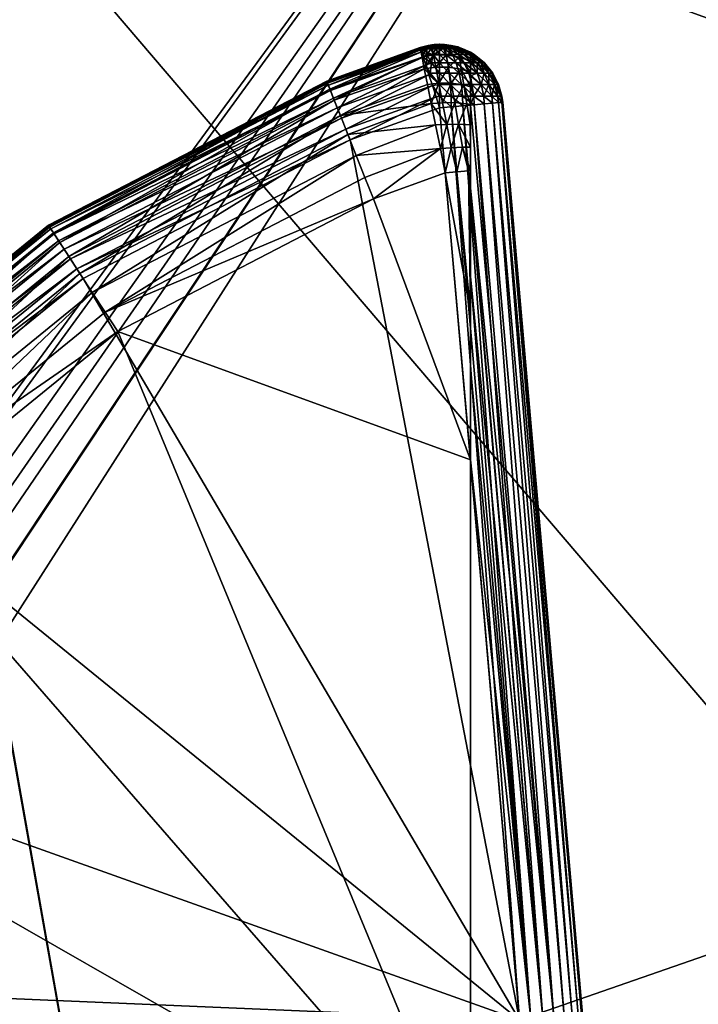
# Model space of a CAD drawing. Header units: millimetres. Extents: x -2022 to -483, y 941 to 1604.
# Tile 231 of 256: x -622 to -612, y 1024 to 1039. Entities that reach past the tile are written whole.
import ezdxf

# ---------------------------------------------------------------- set-up
doc = ezdxf.new("R2010")
doc.units = ezdxf.units.MM
doc.layers.get('0').update_dxf_attribs({"true_color": 0x8c58e1})

msp = doc.modelspace()

# ---------------------------------------------------------------- meshes
at = {"color": 252}
mesh = msp.add_polyface(dxfattribs=at)
corners = [(-652.537, 1138.207, 8.759), (-620.72, 1108.321, 8.759), (-653.187, 1139.006, 8.759), (-652.073, 1137.311, 8.759), (-651.806, 1136.38, 8.759), (-651.722, 1135.47, 8.759), (-651.806, 1134.561, 8.759), (-652.073, 1133.63, 8.759), (-652.537, 1132.734, 8.759), (-653.187, 1131.935, 8.759), (-632.312, 1082.387, 8.759), (-633.222, 1082.47, 8.759), (-653.986, 1131.286, 8.759), (-654.882, 1130.822, 8.759), (-655.812, 1130.554, 8.759), (-633.222, 1072.47, 8.759), (-633.22, 1024.47, 8.759), (-632.31, 1024.387, 8.759), (-620.72, 1108.321, -1.241), (-653.374, 1137.659, -1.241), (-653.894, 1138.299, -1.241), (-653.003, 1136.943, -1.241), (-652.789, 1136.198, -1.241), (-652.722, 1135.47, -1.241), (-652.789, 1134.743, -1.241), (-653.003, 1133.998, -1.241), (-653.374, 1133.282, -1.241), (-653.894, 1132.642, -1.241), (-632.494, 1081.404, -1.241), (-633.222, 1081.47, -1.241), (-654.533, 1132.122, -1.241), (-655.25, 1131.751, -1.241), (-655.994, 1131.537, -1.241), (-633.22, 1023.47, -1.241), (-633.222, 1073.47, -1.241), (-632.494, 1073.537, -1.241), (-653.512, 992.592, -1.241), (-594.948, 999.85, -1.241), (-653.512, 992.592, 8.759), (-632.492, 1023.404, -1.241), (-633.22, 1023.47, 7.759), (-633.22, 1023.47, -1.241), (-632.492, 1015.537, 7.759), (-633.22, 1015.47, -1.241), (-633.22, 1015.47, 7.759), (-632.494, 1081.404, -1.241), (-633.222, 1081.47, 7.759), (-633.222, 1081.47, -1.241), (-632.494, 1073.537, 7.759), (-633.222, 1073.47, -1.241), (-633.222, 1073.47, 7.759), (-632.494, 1073.537, -1.241), (-632.31, 1014.554, 8.759), (-633.22, 1015.47, 7.759), (-633.22, 1014.47, 8.759), (-632.492, 1023.404, 7.759), (-633.22, 1024.47, 8.759), (-633.22, 1023.47, 7.759), (-632.312, 1072.554, 8.759), (-633.222, 1073.47, 7.759), (-633.222, 1072.47, 8.759), (-632.494, 1081.404, 7.759), (-633.222, 1082.47, 8.759), (-633.222, 1081.47, 7.759)]
mesh.append_faces([[corners[k] for k in face] for face in [(0, 1, 2), (3, 1, 0), (4, 1, 3), (5, 1, 4), (6, 1, 5), (7, 1, 6), (8, 1, 7), (9, 1, 8), (9, 10, 1), (9, 11, 10), (12, 11, 9), (13, 11, 12), (14, 11, 13), (15, 16, 17), (18, 19, 20), (18, 21, 19), (18, 22, 21), (18, 23, 22), (18, 24, 23), (18, 25, 24), (18, 26, 25), (18, 27, 26), (28, 27, 18), (29, 27, 28), (29, 30, 27), (29, 31, 30), (29, 32, 31), (33, 34, 35), (36, 37, 38), (39, 40, 41), (42, 43, 44), (45, 46, 47), (48, 49, 50), (48, 51, 49), (52, 53, 54), (55, 56, 57), (58, 59, 60), (61, 62, 63)]], dxfattribs={"color": 252})
mesh = msp.add_polyface(dxfattribs=at)
corners = [(-595.89, 1053.234, -30.241), (-630.577, 1065.88, -30.241), (-601.796, 1074.641, -30.241), (-590.525, 1031.677, -30.241), (-625.262, 1044.231, -30.241), (-621.148, 1021.045, -30.241), (-585.708, 1009.991, -30.241), (-583.505, 999.106, -30.241), (-582.456, 993.655, -30.241), (-594.052, 1039.625, 10.759), (-590.534, 1003.876, 10.759), (-586.106, 1003.009, 10.759), (-590.562, 1004.018, 10.759), (-602.979, 1057.623, 10.759), (-602.201, 1074.243, 10.759), (-602.201, 1074.243, 10.759), (-595.89, 1053.234, -30.241), (-601.796, 1074.641, -30.241), (-594.052, 1039.625, 10.759), (-590.525, 1031.677, -30.241), (-586.106, 1003.009, 10.759), (-585.708, 1009.991, -30.241), (-583.505, 999.106, -30.241), (-590.562, 1004.018, 10.759), (-602.979, 1057.623, 10.759), (-590.562, 1004.018, -9.241), (-602.979, 1057.623, -9.241), (-610.322, 1083.708, 10.759), (-590.534, 1003.876, -9.241), (-590.562, 1004.018, 10.759), (-590.562, 1004.018, -9.241), (-590.534, 1003.876, 10.759), (-630.939, 1067.161, -9.241), (-602.979, 1057.623, -9.241), (-610.322, 1083.708, -9.241), (-625.374, 1044.75, -9.241), (-590.562, 1004.018, -9.241), (-621.152, 1021.04, -9.241), (-590.534, 1003.876, -9.241), (-590.448, 1002.937, -9.241), (-590.534, 1001.999, -9.241), (-590.81, 1001.04, -9.241), (-591.289, 1000.116, -9.241), (-591.958, 999.292, -9.241), (-592.783, 998.622, -9.241), (-593.706, 998.143, -9.241), (-594.578, 997.884, -9.241)]
mesh.append_faces([[corners[k] for k in face] for face in [(0, 1, 2), (3, 4, 0), (3, 5, 4), (6, 5, 3), (7, 5, 6), (8, 5, 7), (9, 10, 11), (9, 12, 10), (9, 13, 12), (14, 13, 9), (15, 16, 17), (18, 16, 15), (18, 19, 16), (20, 19, 18), (20, 21, 19), (20, 22, 21), (23, 24, 25), (25, 24, 26), (24, 27, 26), (28, 29, 30), (28, 31, 29), (32, 33, 34), (35, 36, 33), (37, 36, 35), (37, 38, 36), (37, 39, 38), (37, 40, 39), (37, 41, 40), (37, 42, 41), (37, 43, 42), (37, 44, 43), (37, 45, 44), (37, 46, 45)]], dxfattribs={"color": 252})
mesh = msp.add_polyface(dxfattribs=at)
corners = [(-628.573, 1079.311, 8.759), (-604.885, 1056.998, 8.759), (-629.037, 1080.207, 8.759), (-628.306, 1078.38, 8.759), (-628.222, 1077.47, 8.759), (-628.306, 1076.561, 8.759), (-628.573, 1075.63, 8.759), (-629.037, 1074.734, 8.759), (-629.687, 1073.935, 8.759), (-630.486, 1073.286, 8.759), (-631.382, 1072.822, 8.759), (-628.303, 1020.38, 8.759), (-592.52, 1003.599, 8.759), (-628.571, 1021.311, 8.759), (-629.035, 1022.207, 8.759), (-629.684, 1023.006, 8.759), (-604.885, 1056.998, -1.241), (-629.503, 1078.943, -1.241), (-629.874, 1079.659, -1.241), (-629.289, 1078.198, -1.241), (-629.222, 1077.47, -1.241), (-629.289, 1076.743, -1.241), (-629.503, 1075.998, -1.241), (-629.874, 1075.282, -1.241), (-630.394, 1074.642, -1.241), (-631.033, 1074.122, -1.241), (-631.75, 1073.751, -1.241), (-629.286, 1020.198, -1.241), (-592.52, 1003.599, -1.241), (-629.501, 1020.943, -1.241), (-629.872, 1021.659, -1.241), (-630.391, 1022.299, -1.241), (-592.52, 1003.599, 8.759), (-592.52, 1003.599, -1.241), (-604.885, 1056.998, 8.759), (-604.885, 1056.998, -1.241), (-629.501, 1020.943, 7.759), (-629.501, 1020.943, -1.241), (-629.286, 1020.198, -1.241), (-629.872, 1021.659, 7.759), (-629.872, 1021.659, -1.241), (-629.872, 1021.659, 7.759), (-629.035, 1022.207, 8.759), (-629.684, 1023.006, 8.759), (-629.501, 1020.943, 7.759), (-628.571, 1021.311, 8.759), (-629.286, 1020.198, 7.759), (-628.303, 1020.38, 8.759)]
mesh.append_faces([[corners[k] for k in face] for face in [(0, 1, 2), (3, 1, 0), (4, 1, 3), (5, 1, 4), (6, 1, 5), (7, 1, 6), (8, 1, 7), (9, 1, 8), (10, 1, 9), (1, 11, 12), (1, 13, 11), (1, 14, 13), (1, 15, 14), (10, 15, 1), (16, 17, 18), (16, 19, 17), (16, 20, 19), (16, 21, 20), (16, 22, 21), (16, 23, 22), (16, 24, 23), (16, 25, 24), (16, 26, 25), (27, 16, 28), (29, 16, 27), (30, 16, 29), (31, 16, 30), (31, 26, 16), (32, 33, 34), (35, 34, 33), (36, 37, 38), (39, 37, 36), (39, 40, 37), (41, 42, 43), (44, 42, 41), (44, 45, 42), (46, 45, 44), (46, 47, 45)]], dxfattribs={"color": 252})
mesh = msp.add_polyface(dxfattribs=at)
corners = [(-621.152, 1021.04, -9.241), (-625.262, 1044.231, -30.241), (-621.148, 1021.045, -30.241), (-625.374, 1044.75, -9.241), (-630.577, 1065.88, -30.241), (-630.939, 1067.161, -9.241), (-595.89, 1053.234, -30.241), (-625.262, 1044.231, -30.241), (-630.577, 1065.88, -30.241), (-580.017, 978.481, -30.241), (-778.457, 1010.329, -30.241), (-580.309, 980.92, -30.241), (-579.562, 973.59, -30.241), (-579.4, 971.14, -30.241), (-579.279, 968.689, -30.241), (-579.291, 968.399, -30.241), (-579.348, 968.104, -30.241), (-579.456, 967.814, -30.241), (-579.611, 967.542, -30.241), (-579.809, 967.299, -30.241), (-580.041, 967.095, -30.241), (-580.296, 966.935, -30.241), (-582.905, 987.295, 10.759), (-653.493, 990.589, 10.759), (-693.405, 988.078, 10.759), (-630.783, 992.568, 10.759), (-653.493, 990.589, -9.241), (-653.493, 990.589, 10.759), (-630.783, 992.568, -9.241), (-630.783, 992.568, 10.759), (-594.578, 997.884, -9.241), (-625.374, 1044.75, -9.241), (-602.979, 1057.623, -9.241), (-630.939, 1067.161, -9.241), (-750.161, 976.875, 10.759), (-582.185, 983.739, 10.433), (-582.905, 987.295, 10.759), (-588.192, 964.986, -28.92), (-756.552, 954.505, -30.241), (-591.416, 964.639, -30.241), (-580.486, 966.964, -13.278), (-580.187, 967.253, -10.358), (-580.69, 966.817, -14.726), (-580.984, 966.665, -16.155), (-581.48, 966.503, -17.541), (-582.029, 966.338, -18.915), (-583.219, 966.006, -21.625), (-585.329, 965.501, -25.511), (-586.628, 965.243, -27.32)]
mesh.append_faces([[corners[k] for k in face] for face in [(0, 1, 2), (3, 1, 0), (3, 4, 1), (5, 4, 3), (6, 7, 8), (9, 10, 11), (12, 10, 9), (13, 10, 12), (14, 10, 13), (15, 10, 14), (16, 10, 15), (17, 10, 16), (18, 10, 17), (19, 10, 18), (20, 10, 19), (21, 10, 20), (22, 23, 24), (22, 25, 23), (26, 27, 28), (27, 29, 28), (28, 29, 30), (31, 32, 33), (34, 35, 36), (37, 38, 39), (38, 40, 41), (38, 42, 40), (38, 43, 42), (38, 44, 43), (38, 45, 44), (38, 46, 45), (38, 47, 46), (38, 48, 47), (38, 37, 48)]], dxfattribs={"color": 252})
mesh = msp.add_polyface(dxfattribs=at)
corners = [(-615.899, 1038.744, -38.241), (-617.373, 1038.214, -31.241), (-615.899, 1038.744, -31.241), (-617.373, 1038.214, -38.241), (-615.891, 1038.705, -38.634), (-617.373, 1038.214, -38.241), (-615.899, 1038.744, -38.241), (-617.157, 1037.67, -39.655), (-615.784, 1038.162, -39.658), (-615.724, 1037.862, -39.906), (-615.833, 1038.408, -39.357), (-617.253, 1037.911, -39.335), (-615.869, 1038.592, -39.01), (-617.321, 1038.084, -38.977), (-617.361, 1038.183, -38.605), (-617.367, 1038.199, -31.059), (-615.899, 1038.744, -31.241), (-617.373, 1038.214, -31.241), (-615.899, 1038.743, -31.196), (-615.898, 1038.74, -31.151), (-615.896, 1038.735, -31.105), (-615.894, 1038.728, -31.059), (-617.347, 1038.149, -30.873), (-615.887, 1038.707, -30.966), (-615.877, 1038.677, -30.873), (-617.313, 1038.063, -30.694), (-615.849, 1038.589, -30.694), (-617.265, 1037.942, -30.534), (-615.809, 1038.465, -30.534), (-617.206, 1037.793, -30.404), (-615.76, 1038.313, -30.404), (-617.14, 1037.627, -30.311), (-615.704, 1038.143, -30.311), (-617.072, 1037.454, -30.257), (-615.647, 1037.966, -30.257), (-615.716, 1038.785, -38.241), (-615.891, 1038.705, -38.634), (-615.899, 1038.744, -38.241), (-615.686, 1038.625, -39.025), (-615.869, 1038.592, -39.01), (-615.773, 1038.776, -31.241), (-615.899, 1038.744, -38.241), (-615.899, 1038.744, -31.241), (-615.804, 1038.759, -31.095), (-615.894, 1038.728, -31.059), (-615.802, 1038.756, -31.076), (-615.899, 1038.743, -31.196), (-615.773, 1038.776, -31.241), (-615.899, 1038.744, -31.241), (-615.842, 1038.654, -30.8), (-615.849, 1038.589, -30.694), (-615.793, 1038.63, -30.732), (-615.793, 1038.722, -30.933), (-615.851, 1038.722, -30.98), (-615.877, 1038.677, -30.873), (-615.887, 1038.707, -30.966), (-615.875, 1038.725, -31.019), (-615.791, 1038.546, -30.615), (-615.809, 1038.465, -30.534), (-615.743, 1038.779, -31.177), (-615.896, 1038.735, -31.105), (-615.739, 1038.781, -31.202), (-615.898, 1038.74, -31.151)]
mesh.append_faces([[corners[k] for k in face] for face in [(0, 1, 2), (3, 1, 0), (4, 5, 6), (7, 8, 9), (7, 10, 8), (11, 10, 7), (11, 12, 10), (13, 12, 11), (13, 4, 12), (14, 4, 13), (14, 5, 4), (15, 16, 17), (15, 18, 16), (15, 19, 18), (15, 20, 19), (15, 21, 20), (22, 21, 15), (22, 23, 21), (22, 24, 23), (25, 24, 22), (25, 26, 24), (27, 26, 25), (27, 28, 26), (29, 28, 27), (29, 30, 28), (31, 30, 29), (31, 32, 30), (33, 32, 31), (33, 34, 32), (35, 36, 37), (36, 38, 39), (40, 41, 42), (43, 44, 45), (46, 47, 48), (49, 50, 51), (52, 49, 51), (53, 54, 52), (53, 55, 54), (56, 55, 53), (56, 45, 44), (57, 51, 50), (58, 57, 50), (49, 52, 54), (50, 49, 54), (45, 56, 53), (55, 56, 44), (43, 59, 60), (61, 47, 46), (62, 61, 46), (59, 62, 60), (44, 43, 60)]], dxfattribs={"color": 252})
mesh = msp.add_polyface(dxfattribs=at)
corners = [(-615.784, 1038.162, -39.658), (-615.602, 1038.179, -39.674), (-615.724, 1037.862, -39.906), (-615.833, 1038.408, -39.357), (-615.65, 1038.433, -39.375), (-615.686, 1038.625, -39.025), (-615.869, 1038.592, -39.01), (-615.891, 1038.705, -38.634), (-615.708, 1038.744, -38.643), (-615.716, 1038.785, -38.241), (-615.507, 1038.748, -38.64), (-615.773, 1038.776, -31.241), (-615.716, 1038.785, -38.241), (-615.899, 1038.744, -38.241), (-615.591, 1038.793, -31.241), (-615.743, 1038.34, -30.418), (-615.809, 1038.465, -30.534), (-615.76, 1038.313, -30.404), (-615.72, 1038.5, -30.545), (-615.591, 1038.161, -30.311), (-615.591, 1038.34, -30.404), (-615.704, 1038.143, -30.311), (-615.591, 1037.975, -30.257), (-615.647, 1037.966, -30.257), (-615.793, 1038.722, -30.933), (-615.793, 1038.63, -30.732), (-615.727, 1038.722, -30.898), (-615.691, 1038.63, -30.703), (-615.773, 1038.776, -31.241), (-615.591, 1038.793, -31.241), (-615.591, 1038.793, -31.241), (-615.591, 1038.793, -31.241), (-615.691, 1038.776, -31.088), (-615.658, 1038.776, -31.072), (-615.591, 1038.793, -31.241), (-615.72, 1038.776, -31.112), (-615.591, 1038.793, -31.241), (-615.791, 1038.546, -30.615), (-615.679, 1038.789, -31.224), (-615.739, 1038.781, -31.202), (-615.898, 1038.74, -31.151), (-615.74, 1038.78, -31.19), (-615.743, 1038.779, -31.177), (-615.666, 1038.789, -31.192), (-615.804, 1038.759, -31.095), (-615.802, 1038.756, -31.076), (-615.851, 1038.722, -30.98), (-615.591, 1038.793, -31.241), (-615.658, 1038.722, -30.879), (-615.624, 1038.776, -31.062), (-615.591, 1038.63, -30.694), (-615.591, 1038.5, -30.534)]
mesh.append_faces([[corners[k] for k in face] for face in [(0, 1, 2), (3, 1, 0), (3, 4, 1), (3, 5, 4), (6, 5, 3), (7, 8, 5), (8, 9, 10), (7, 9, 8), (10, 5, 8), (11, 12, 13), (14, 12, 11), (15, 16, 17), (18, 16, 15), (15, 19, 20), (17, 19, 15), (21, 19, 17), (21, 22, 19), (23, 22, 21), (24, 25, 26), (25, 18, 27), (28, 29, 30), (31, 32, 33), (34, 35, 32), (36, 35, 34), (37, 16, 18), (25, 37, 18), (38, 29, 28), (28, 39, 38), (39, 40, 41), (40, 42, 41), (43, 44, 35), (45, 46, 35), (42, 43, 47), (44, 43, 42), (36, 43, 35), (38, 39, 47), (39, 41, 47), (41, 42, 47), (44, 45, 35), (35, 24, 32), (24, 35, 46), (32, 26, 33), (26, 32, 24), (33, 48, 49), (48, 33, 26), (26, 27, 48), (27, 26, 25), (50, 48, 27), (51, 27, 18), (18, 20, 51), (20, 18, 15)]], dxfattribs={"color": 252})
mesh = msp.add_polyface(dxfattribs=at)
corners = [(-615.724, 1037.862, -39.906), (-615.544, 1037.873, -39.917), (-615.479, 1037.531, -40.092), (-615.602, 1038.179, -39.674), (-615.354, 1037.874, -39.893), (-615.408, 1038.18, -39.657), (-615.163, 1037.854, -39.836), (-615.294, 1037.534, -40.061), (-615.21, 1038.153, -39.611), (-615.452, 1038.435, -39.364), (-615.65, 1038.433, -39.375), (-615.486, 1038.628, -39.019), (-615.686, 1038.625, -39.025), (-615.25, 1038.402, -39.329), (-615.279, 1038.592, -38.996), (-615.507, 1038.748, -38.64), (-615.298, 1038.71, -38.629), (-615.591, 1037.793, -30.241), (-615.591, 1037.975, -30.257), (-615.647, 1037.966, -30.257), (-615.41, 1037.808, -30.257), (-615.412, 1037.975, -30.274), (-615.224, 1037.825, -30.311), (-615.229, 1037.975, -30.326), (-615.658, 1038.722, -30.879), (-615.591, 1038.63, -30.694), (-615.591, 1038.722, -30.873), (-615.691, 1038.63, -30.703), (-615.591, 1038.5, -30.534), (-615.491, 1038.63, -30.703), (-615.524, 1038.722, -30.879), (-615.462, 1038.5, -30.545), (-615.39, 1038.63, -30.732), (-615.456, 1038.722, -30.898), (-615.331, 1038.5, -30.583), (-615.292, 1038.63, -30.783), (-615.39, 1038.722, -30.933), (-615.204, 1038.5, -30.649), (-615.204, 1038.63, -30.854), (-615.331, 1038.722, -30.98), (-615.439, 1038.34, -30.418), (-615.591, 1038.34, -30.404), (-615.422, 1038.161, -30.326), (-615.591, 1038.161, -30.311), (-615.283, 1038.34, -30.463), (-615.249, 1038.161, -30.376)]
mesh.append_faces([[corners[k] for k in face] for face in [(0, 1, 2), (0, 3, 1), (4, 2, 1), (1, 5, 4), (5, 1, 3), (6, 7, 4), (8, 4, 5), (3, 9, 5), (9, 3, 10), (10, 11, 9), (11, 10, 12), (5, 13, 8), (13, 5, 9), (9, 14, 13), (14, 9, 11), (12, 15, 11), (11, 16, 14), (16, 11, 15), (17, 18, 19), (20, 18, 17), (20, 21, 18), (22, 21, 20), (22, 23, 21), (24, 25, 26), (27, 28, 25), (26, 29, 30), (29, 26, 25), (25, 31, 29), (31, 25, 28), (30, 32, 33), (32, 30, 29), (29, 34, 32), (34, 29, 31), (33, 35, 36), (35, 33, 32), (32, 37, 35), (37, 32, 34), (36, 38, 39), (38, 36, 35), (28, 40, 31), (40, 28, 41), (41, 42, 40), (42, 41, 43), (31, 44, 34), (44, 31, 40), (40, 45, 44), (45, 40, 42), (43, 21, 42), (21, 43, 18), (42, 23, 45), (23, 42, 21)]], dxfattribs={"color": 252})
mesh = msp.add_polyface(dxfattribs=at)
corners = [(-615.507, 1038.748, -38.64), (-615.304, 1038.751, -38.241), (-615.298, 1038.71, -38.629), (-615.408, 1038.776, -38.241), (-615.514, 1038.79, -38.241), (-615.716, 1038.785, -38.241), (-615.591, 1038.793, -31.241), (-615.514, 1038.79, -38.241), (-615.716, 1038.785, -38.241), (-615.409, 1038.776, -31.241), (-615.408, 1038.776, -38.241), (-615.223, 1038.722, -31.241), (-615.304, 1038.751, -38.241), (-615.591, 1038.793, -31.241), (-615.409, 1038.776, -31.241), (-615.591, 1038.793, -31.241), (-615.223, 1038.722, -31.241), (-615.412, 1038.776, -31.208), (-615.229, 1038.722, -31.174), (-615.591, 1038.793, -31.241), (-615.422, 1038.776, -31.174), (-615.591, 1038.793, -31.241), (-615.439, 1038.776, -31.141), (-615.591, 1038.793, -31.241), (-615.462, 1038.776, -31.112), (-615.591, 1038.793, -31.241), (-615.491, 1038.776, -31.088), (-615.591, 1038.793, -31.241), (-615.524, 1038.776, -31.072), (-615.591, 1038.793, -31.241), (-615.558, 1038.776, -31.062), (-615.591, 1038.793, -31.241), (-615.591, 1038.776, -31.059), (-615.591, 1038.793, -31.241), (-615.624, 1038.776, -31.062), (-615.591, 1038.793, -31.241), (-615.658, 1038.776, -31.072), (-615.591, 1038.793, -31.241), (-615.591, 1038.793, -31.241), (-615.691, 1038.776, -31.088), (-615.666, 1038.789, -31.192), (-615.591, 1038.793, -31.241), (-615.591, 1038.793, -31.241), (-615.591, 1038.793, -31.241), (-615.679, 1038.789, -31.224), (-615.591, 1038.722, -30.873), (-615.658, 1038.722, -30.879), (-615.524, 1038.722, -30.879), (-615.456, 1038.722, -30.898), (-615.39, 1038.722, -30.933), (-615.331, 1038.722, -30.98), (-615.283, 1038.722, -31.039), (-615.249, 1038.722, -31.105)]
mesh.append_faces([[corners[k] for k in face] for face in [(0, 1, 2), (0, 3, 1), (0, 4, 3), (0, 5, 4), (6, 7, 8), (9, 7, 6), (9, 10, 7), (11, 10, 9), (11, 12, 10), (13, 14, 15), (16, 17, 18), (14, 17, 16), (13, 17, 14), (19, 17, 13), (19, 20, 17), (21, 20, 19), (21, 22, 20), (23, 22, 21), (23, 24, 22), (25, 24, 23), (25, 26, 24), (27, 26, 25), (27, 28, 26), (29, 28, 27), (29, 30, 28), (31, 30, 29), (31, 32, 30), (33, 32, 31), (33, 34, 32), (35, 34, 33), (35, 36, 34), (37, 36, 35), (38, 39, 37), (40, 41, 42), (43, 44, 42), (34, 45, 32), (45, 34, 46), (32, 47, 30), (47, 32, 45), (30, 48, 28), (48, 30, 47), (28, 49, 26), (49, 28, 48), (26, 50, 24), (50, 26, 49), (24, 51, 22), (51, 24, 50), (22, 52, 20), (52, 22, 51), (20, 18, 17), (18, 20, 52)]], dxfattribs={"color": 252})
mesh = msp.add_polyface(dxfattribs=at)
corners = [(-615.106, 1038.667, -38.241), (-615.106, 1038.145, -38.041), (-615.106, 1037.989, -38.093), (-615.106, 1038.664, -37.317), (-615.106, 1038.667, -37.241), (-615.106, 1038.653, -37.396), (-615.106, 1038.635, -37.475), (-615.106, 1038.609, -37.554), (-615.106, 1038.533, -37.706), (-615.106, 1038.426, -37.844), (-615.106, 1038.294, -37.957), (-615.106, 1038.526, -38.961), (-615.106, 1037.835, -38.114), (-615.106, 1038.354, -39.286), (-615.106, 1038.631, -38.607), (-615.106, 1038.631, -38.607), (-615.304, 1038.751, -38.241), (-615.106, 1038.667, -38.241), (-615.298, 1038.71, -38.629), (-615.106, 1038.526, -38.961), (-615.279, 1038.592, -38.996), (-615.106, 1038.354, -39.286), (-615.25, 1038.402, -39.329), (-615.106, 1038.123, -39.574), (-615.21, 1038.153, -39.611), (-615.223, 1038.722, -31.241), (-615.106, 1038.667, -38.241), (-615.304, 1038.751, -38.241), (-615.106, 1038.667, -37.241), (-615.044, 1038.63, -31.241), (-615.044, 1038.63, -31.241), (-615.229, 1038.722, -31.174), (-615.053, 1038.63, -31.141), (-615.223, 1038.722, -31.241), (-615.292, 1038.63, -30.783), (-615.091, 1038.5, -30.741), (-615.204, 1038.63, -30.854), (-615.204, 1038.5, -30.649), (-615.331, 1038.722, -30.98), (-615.133, 1038.63, -30.941), (-615.283, 1038.722, -31.039), (-614.999, 1038.5, -30.854), (-615.082, 1038.63, -31.039), (-615.249, 1038.722, -31.105), (-615.331, 1038.5, -30.583), (-615.133, 1038.34, -30.54), (-615.283, 1038.34, -30.463), (-615.082, 1038.161, -30.463), (-614.999, 1038.34, -30.649), (-615.044, 1038.63, -37.241), (-615.106, 1038.664, -37.317), (-615.106, 1038.667, -37.241), (-615.106, 1038.426, -37.844), (-614.999, 1038.34, -37.833), (-615.106, 1038.294, -37.957), (-615.091, 1038.5, -37.741), (-615.106, 1038.533, -37.706), (-614.999, 1038.5, -37.628), (-615.106, 1038.609, -37.554), (-615.106, 1038.635, -37.475), (-615.082, 1038.63, -37.442), (-615.106, 1038.653, -37.396), (-615.053, 1038.63, -37.34)]
mesh.append_faces([[corners[k] for k in face] for face in [(0, 1, 2), (3, 0, 4), (5, 0, 3), (6, 0, 5), (7, 0, 6), (8, 0, 7), (9, 0, 8), (10, 0, 9), (11, 12, 13), (14, 12, 11), (0, 2, 14), (1, 0, 10), (15, 16, 17), (15, 18, 16), (19, 18, 15), (19, 20, 18), (21, 20, 19), (21, 22, 20), (23, 22, 21), (23, 24, 22), (25, 26, 27), (25, 28, 26), (29, 28, 25), (30, 31, 32), (33, 31, 30), (34, 35, 36), (35, 34, 37), (38, 39, 40), (39, 38, 36), (36, 41, 39), (41, 36, 35), (40, 42, 43), (42, 40, 39), (43, 32, 31), (32, 43, 42), (44, 45, 37), (45, 44, 46), (46, 47, 45), (37, 48, 35), (48, 37, 45), (49, 50, 51), (52, 53, 54), (52, 55, 53), (56, 55, 52), (56, 57, 55), (58, 57, 56), (59, 60, 58), (61, 60, 59), (61, 62, 60), (50, 62, 61), (49, 62, 50)]], dxfattribs={"color": 252})
mesh = msp.add_polyface(dxfattribs=at)
corners = [(-615.044, 1038.63, -37.241), (-614.884, 1038.5, -31.241), (-614.884, 1038.5, -37.241), (-614.754, 1038.34, -37.241), (-614.754, 1038.34, -31.241), (-614.661, 1038.161, -37.241), (-615.044, 1038.63, -31.241), (-615.106, 1038.667, -37.241), (-614.754, 1038.34, -31.241), (-614.768, 1038.34, -31.088), (-614.677, 1038.161, -31.072), (-614.896, 1038.5, -31.112), (-614.884, 1038.5, -31.241), (-615.053, 1038.63, -31.141), (-615.044, 1038.63, -31.241), (-615.133, 1038.63, -30.941), (-614.934, 1038.5, -30.98), (-615.082, 1038.63, -31.039), (-614.999, 1038.5, -30.854), (-615.133, 1038.34, -30.54), (-614.934, 1038.161, -30.583), (-614.999, 1038.34, -30.649), (-615.091, 1038.5, -30.741), (-614.891, 1038.34, -30.783), (-614.813, 1038.161, -30.732), (-614.813, 1038.34, -30.933), (-614.727, 1038.161, -30.898), (-614.884, 1038.5, -37.241), (-615.053, 1038.63, -37.34), (-615.044, 1038.63, -37.241), (-615.106, 1038.294, -37.957), (-614.999, 1038.34, -37.833), (-614.934, 1038.161, -37.898), (-615.106, 1038.609, -37.554), (-614.934, 1038.5, -37.501), (-614.999, 1038.5, -37.628), (-615.082, 1038.63, -37.442), (-614.768, 1038.34, -37.393), (-614.661, 1038.161, -37.241), (-614.677, 1038.161, -37.41), (-614.754, 1038.34, -37.241), (-614.896, 1038.5, -37.369), (-614.813, 1038.34, -37.549), (-614.727, 1038.161, -37.583), (-614.891, 1038.34, -37.699), (-614.813, 1038.161, -37.75), (-615.091, 1038.5, -37.741)]
mesh.append_faces([[corners[k] for k in face] for face in [(0, 1, 2), (3, 4, 5), (2, 4, 3), (2, 1, 4), (6, 0, 7), (1, 0, 6), (8, 9, 10), (8, 11, 9), (12, 11, 8), (12, 13, 11), (14, 13, 12), (15, 16, 17), (16, 15, 18), (17, 11, 13), (11, 17, 16), (19, 20, 21), (22, 23, 18), (23, 22, 21), (21, 24, 23), (24, 21, 20), (18, 25, 16), (25, 18, 23), (23, 26, 25), (26, 23, 24), (16, 9, 11), (9, 16, 25), (25, 10, 9), (10, 25, 26), (27, 28, 29), (30, 31, 32), (33, 34, 35), (33, 36, 34), (37, 38, 39), (37, 40, 38), (37, 27, 40), (41, 27, 37), (28, 27, 41), (28, 34, 36), (34, 28, 41), (41, 42, 34), (42, 41, 37), (37, 43, 42), (43, 37, 39), (34, 44, 35), (44, 34, 42), (42, 45, 44), (45, 42, 43), (35, 31, 46), (31, 35, 44), (44, 32, 31), (32, 44, 45)]], dxfattribs={"color": 252})
mesh = msp.add_polyface(dxfattribs=at)
corners = [(-615.106, 1038.123, -39.574), (-615.106, 1037.835, -38.114), (-615.106, 1037.843, -39.812), (-615.106, 1038.354, -39.286), (-615.106, 1038.631, -38.607), (-615.106, 1037.989, -38.093), (-615.106, 1037.843, -39.812), (-615.21, 1038.153, -39.611), (-615.106, 1038.123, -39.574), (-615.163, 1037.854, -39.836), (-615.354, 1037.874, -39.893), (-614.608, 1037.975, -37.241), (-614.608, 1037.975, -31.241), (-614.595, 1037.88, -31.241), (-614.661, 1038.161, -37.241), (-614.661, 1038.161, -31.241), (-614.754, 1038.34, -31.241), (-615.046, 1037.84, -30.404), (-615.053, 1037.975, -30.418), (-615.229, 1037.975, -30.326), (-614.887, 1037.854, -30.534), (-614.896, 1037.975, -30.545), (-614.757, 1037.866, -30.694), (-614.768, 1037.975, -30.703), (-614.665, 1037.874, -30.873), (-614.677, 1037.975, -30.879), (-614.612, 1037.878, -31.059), (-614.624, 1037.975, -31.062), (-614.608, 1037.975, -31.241), (-614.661, 1038.161, -31.241), (-614.677, 1038.161, -31.072), (-614.754, 1038.34, -31.241), (-615.082, 1038.161, -30.463), (-615.283, 1038.34, -30.463), (-615.249, 1038.161, -30.376), (-614.934, 1038.161, -30.583), (-615.133, 1038.34, -30.54), (-614.813, 1038.161, -30.732), (-614.727, 1038.161, -30.898), (-615.106, 1038.294, -37.957), (-615.082, 1038.161, -38.019), (-615.106, 1038.145, -38.041), (-615.053, 1037.975, -38.064), (-615.106, 1037.989, -38.093), (-615.106, 1037.835, -38.114), (-614.896, 1037.975, -37.936), (-614.887, 1037.854, -37.948), (-614.768, 1037.975, -37.779), (-614.757, 1037.866, -37.788), (-614.677, 1037.975, -37.603), (-614.665, 1037.874, -37.609), (-614.624, 1037.975, -37.42), (-614.612, 1037.878, -37.423), (-614.934, 1038.161, -37.898), (-614.608, 1037.975, -37.241), (-614.595, 1037.88, -37.241), (-614.661, 1038.161, -37.241), (-614.677, 1038.161, -37.41), (-614.727, 1038.161, -37.583), (-614.813, 1038.161, -37.75)]
mesh.append_faces([[corners[k] for k in face] for face in [(0, 1, 2), (3, 1, 0), (4, 5, 1), (6, 7, 8), (6, 9, 7), (10, 7, 9), (11, 12, 13), (14, 12, 11), (14, 15, 12), (14, 16, 15), (17, 18, 19), (20, 21, 18), (22, 23, 21), (24, 25, 23), (26, 27, 25), (28, 27, 26), (29, 27, 28), (29, 30, 27), (31, 30, 29), (32, 33, 34), (35, 36, 32), (34, 18, 32), (18, 34, 19), (32, 21, 35), (21, 32, 18), (35, 23, 37), (23, 35, 21), (37, 25, 38), (25, 37, 23), (38, 27, 30), (27, 38, 25), (39, 40, 41), (42, 41, 40), (42, 43, 41), (42, 44, 43), (45, 46, 42), (47, 48, 45), (49, 50, 47), (51, 52, 49), (39, 53, 40), (51, 54, 55), (51, 56, 54), (57, 56, 51), (57, 49, 58), (49, 57, 51), (58, 47, 59), (47, 58, 49), (59, 45, 53), (45, 59, 47), (53, 42, 40), (42, 53, 45)]], dxfattribs={"color": 252})
mesh = msp.add_polyface(dxfattribs=at)
corners = [(-621.761, 1035.941, -38.241), (-617.373, 1038.214, -31.241), (-617.373, 1038.214, -38.241), (-621.761, 1035.941, -31.241), (-616.637, 1036.355, -40.241), (-615.58, 1037.153, -40.203), (-615.502, 1036.769, -40.241), (-616.771, 1036.693, -40.207), (-620.866, 1034.572, -40.207), (-616.908, 1037.039, -40.1), (-615.656, 1037.522, -40.089), (-617.04, 1037.372, -39.915), (-615.724, 1037.862, -39.906), (-617.157, 1037.67, -39.655), (-617.361, 1038.183, -38.605), (-621.761, 1035.941, -38.241), (-617.373, 1038.214, -38.241), (-621.743, 1035.913, -38.605), (-621.07, 1034.883, -40.1), (-621.266, 1035.183, -39.915), (-621.441, 1035.451, -39.655), (-617.253, 1037.911, -39.335), (-621.583, 1035.668, -39.335), (-617.321, 1038.084, -38.977), (-621.684, 1035.823, -38.977), (-615.647, 1037.966, -30.257), (-617.005, 1037.285, -30.241), (-615.591, 1037.793, -30.241), (-621.752, 1035.927, -31.059), (-617.373, 1038.214, -31.241), (-621.761, 1035.941, -31.241), (-617.367, 1038.199, -31.059), (-617.072, 1037.454, -30.257), (-621.314, 1035.256, -30.257), (-621.214, 1035.104, -30.241), (-617.347, 1038.149, -30.873), (-621.723, 1035.882, -30.873), (-617.313, 1038.063, -30.694), (-621.672, 1035.805, -30.694), (-617.265, 1037.942, -30.534), (-621.601, 1035.696, -30.534), (-617.206, 1037.793, -30.404), (-621.513, 1035.562, -30.404), (-617.14, 1037.627, -30.311), (-621.415, 1035.412, -30.311), (-615.32, 1036.785, -40.224), (-615.106, 1034.573, -40.22), (-615.502, 1036.769, -40.241), (-615.32, 1036.785, -40.224), (-615.408, 1037.162, -40.196), (-615.23, 1037.17, -40.157), (-615.502, 1036.769, -40.241), (-615.58, 1037.153, -40.203), (-615.479, 1037.531, -40.092), (-615.656, 1037.522, -40.089), (-615.724, 1037.862, -39.906), (-615.294, 1037.534, -40.061), (-615.354, 1037.874, -39.893)]
mesh.append_faces([[corners[k] for k in face] for face in [(0, 1, 2), (0, 3, 1), (4, 5, 6), (7, 4, 8), (7, 5, 4), (9, 5, 7), (9, 10, 5), (11, 10, 9), (11, 12, 10), (13, 12, 11), (14, 15, 16), (17, 15, 14), (8, 9, 7), (18, 11, 9), (11, 18, 19), (19, 13, 11), (13, 19, 20), (20, 21, 13), (21, 20, 22), (22, 23, 21), (23, 22, 24), (24, 14, 23), (14, 24, 17), (25, 26, 27), (28, 29, 30), (31, 29, 28), (32, 26, 25), (33, 26, 32), (33, 34, 26), (28, 35, 31), (35, 28, 36), (36, 37, 35), (37, 36, 38), (38, 39, 37), (39, 38, 40), (40, 41, 39), (41, 40, 42), (42, 43, 41), (43, 42, 44), (44, 32, 43), (32, 44, 33), (45, 46, 47), (48, 49, 50), (51, 49, 48), (52, 49, 51), (52, 53, 49), (54, 53, 52), (55, 53, 54), (49, 56, 50), (56, 49, 53), (53, 57, 56)]], dxfattribs={"color": 252})
mesh = msp.add_polyface(dxfattribs=at)
corners = [(-614.595, 1037.88, -31.241), (-613.337, 1023.499, -37.241), (-614.595, 1037.88, -37.241), (-615.106, 1034.573, -40.22), (-615.106, 1032.245, -38.241), (-615.106, 1032.245, -40.241), (-615.106, 1033.695, -38.233), (-615.106, 1035.133, -38.209), (-615.106, 1036.804, -40.158), (-615.106, 1036.524, -38.169), (-615.106, 1037.835, -38.114), (-615.106, 1037.172, -40.109), (-615.106, 1037.521, -39.993), (-615.106, 1037.843, -39.812), (-615.135, 1036.801, -40.171), (-615.106, 1034.573, -40.22), (-615.32, 1036.785, -40.224), (-615.502, 1036.769, -40.241), (-615.106, 1032.245, -40.241), (-615.106, 1036.804, -40.158), (-615.106, 1037.521, -39.993), (-615.163, 1037.854, -39.836), (-615.106, 1037.843, -39.812), (-615.11, 1037.524, -39.994), (-615.106, 1037.172, -40.109), (-615.294, 1037.534, -40.061), (-615.23, 1037.17, -40.157), (-615.106, 1036.804, -40.158), (-615.135, 1036.801, -40.171), (-615.32, 1036.785, -40.224), (-614.608, 1037.975, -37.241), (-614.595, 1037.88, -31.241), (-614.595, 1037.88, -37.241), (-614.608, 1037.975, -31.241), (-614.612, 1037.878, -31.059), (-614.595, 1037.88, -31.241), (-615.046, 1037.84, -30.404), (-615.229, 1037.975, -30.326), (-615.224, 1037.825, -30.311), (-614.887, 1037.854, -30.534), (-615.053, 1037.975, -30.418), (-614.757, 1037.866, -30.694), (-614.896, 1037.975, -30.545), (-614.665, 1037.874, -30.873), (-614.768, 1037.975, -30.703), (-614.677, 1037.975, -30.879), (-614.333, 1023.412, -30.241), (-615.41, 1037.808, -30.257), (-615.591, 1037.793, -30.241), (-614.612, 1037.878, -31.059), (-613.353, 1023.497, -31.059), (-614.595, 1037.88, -31.241), (-614.665, 1037.874, -30.873), (-613.407, 1023.493, -30.873), (-614.757, 1037.866, -30.694), (-613.499, 1023.485, -30.694), (-614.887, 1037.854, -30.534), (-613.628, 1023.473, -30.534), (-615.046, 1037.84, -30.404), (-613.788, 1023.459, -30.404), (-615.224, 1037.825, -30.311), (-613.966, 1023.444, -30.311), (-614.152, 1023.427, -30.257), (-615.053, 1037.975, -38.064), (-615.046, 1037.84, -38.078), (-615.106, 1037.835, -38.114), (-614.887, 1037.854, -37.948), (-614.896, 1037.975, -37.936), (-614.757, 1037.866, -37.788), (-614.768, 1037.975, -37.779), (-614.665, 1037.874, -37.609), (-614.677, 1037.975, -37.603), (-614.612, 1037.878, -37.423), (-614.624, 1037.975, -37.42), (-614.595, 1037.88, -37.241), (-613.337, 1023.499, -37.241), (-614.612, 1037.878, -37.423), (-614.595, 1037.88, -37.241), (-613.407, 1023.493, -37.609), (-614.665, 1037.874, -37.609), (-613.499, 1023.485, -37.788), (-614.757, 1037.866, -37.788), (-613.628, 1023.473, -37.948), (-614.887, 1037.854, -37.948), (-613.788, 1023.459, -38.078), (-615.046, 1037.84, -38.078), (-615.106, 1037.835, -38.114), (-615.106, 1036.524, -38.169), (-613.966, 1023.444, -38.171), (-615.106, 1035.133, -38.209)]
mesh.append_faces([[corners[k] for k in face] for face in [(0, 1, 2), (3, 4, 5), (3, 6, 4), (3, 7, 6), (8, 7, 3), (8, 9, 7), (8, 10, 9), (11, 10, 8), (12, 10, 11), (13, 10, 12), (14, 15, 16), (17, 15, 18), (15, 14, 19), (20, 21, 22), (20, 23, 21), (24, 23, 20), (24, 25, 23), (24, 26, 25), (27, 26, 24), (28, 26, 27), (29, 26, 28), (25, 21, 23), (30, 31, 32), (33, 34, 35), (36, 37, 38), (39, 40, 36), (41, 42, 39), (43, 44, 41), (34, 45, 43), (46, 47, 48), (49, 50, 51), (52, 53, 49), (54, 55, 52), (56, 57, 54), (58, 59, 56), (60, 61, 58), (47, 62, 60), (63, 64, 65), (63, 66, 64), (67, 68, 66), (69, 70, 68), (71, 72, 70), (73, 74, 72), (75, 76, 77), (78, 79, 76), (80, 81, 79), (82, 83, 81), (84, 85, 83), (84, 86, 85), (84, 87, 86), (88, 89, 87)]], dxfattribs={"color": 252})
mesh = msp.add_polyface(dxfattribs=at)
corners = [(-613.353, 1023.497, -31.059), (-613.341, 1023.012, -30.873), (-613.289, 1023.022, -31.059), (-613.337, 1023.499, -31.241), (-613.272, 1023.025, -31.241), (-614.256, 1022.843, -30.241), (-614.152, 1023.427, -30.257), (-614.333, 1023.412, -30.241), (-614.077, 1022.876, -30.257), (-613.966, 1023.444, -30.311), (-613.894, 1022.91, -30.311), (-613.788, 1023.459, -30.404), (-613.718, 1022.942, -30.404), (-613.628, 1023.473, -30.534), (-613.56, 1022.971, -30.534), (-613.499, 1023.485, -30.694), (-613.433, 1022.995, -30.694), (-613.407, 1023.493, -30.873), (-613.337, 1023.499, -31.241), (-613.272, 1023.025, -37.241), (-613.337, 1023.499, -37.241), (-613.272, 1023.025, -31.241), (-613.337, 1023.499, -37.241), (-614.595, 1037.88, -31.241), (-613.337, 1023.499, -31.241), (-615.106, 1032.245, -40.241), (-615.106, 1020.832, -38.241), (-615.106, 1020.832, -40.241), (-615.106, 1032.245, -38.241), (-614.333, 1023.412, -38.241), (-615.106, 1020.832, -38.241), (-615.106, 1032.245, -38.241), (-614.595, 1037.88, -31.241), (-613.353, 1023.497, -31.059), (-613.337, 1023.499, -31.241), (-614.612, 1037.878, -31.059), (-613.407, 1023.493, -30.873), (-614.665, 1037.874, -30.873), (-613.499, 1023.485, -30.694), (-614.757, 1037.866, -30.694), (-613.628, 1023.473, -30.534), (-614.887, 1037.854, -30.534), (-613.788, 1023.459, -30.404), (-615.046, 1037.84, -30.404), (-613.966, 1023.444, -30.311), (-615.224, 1037.825, -30.311), (-614.152, 1023.427, -30.257), (-615.41, 1037.808, -30.257), (-614.333, 1023.412, -30.241), (-615.106, 1033.695, -38.233), (-614.152, 1023.427, -38.224), (-615.106, 1032.245, -38.241), (-614.333, 1023.412, -38.241), (-613.353, 1023.497, -37.423), (-614.612, 1037.878, -37.423), (-613.337, 1023.499, -37.241), (-613.407, 1023.493, -37.609), (-613.499, 1023.485, -37.788), (-614.665, 1037.874, -37.609), (-613.628, 1023.473, -37.948), (-614.757, 1037.866, -37.788), (-613.788, 1023.459, -38.078), (-614.887, 1037.854, -37.948), (-613.966, 1023.444, -38.171), (-615.106, 1036.524, -38.169), (-615.106, 1035.133, -38.209), (-613.272, 1023.025, -37.241), (-613.353, 1023.497, -37.423), (-613.337, 1023.499, -37.241), (-613.289, 1023.022, -37.423), (-613.407, 1023.493, -37.609), (-613.341, 1023.012, -37.609), (-613.499, 1023.485, -37.788), (-613.433, 1022.995, -37.788), (-613.628, 1023.473, -37.948), (-613.56, 1022.971, -37.948), (-613.718, 1022.942, -38.078), (-613.788, 1023.459, -38.078), (-613.894, 1022.91, -38.171), (-613.966, 1023.444, -38.171), (-614.077, 1022.876, -38.224), (-614.152, 1023.427, -38.224), (-614.333, 1023.412, -38.241)]
mesh.append_faces([[corners[k] for k in face] for face in [(0, 1, 2), (2, 3, 0), (2, 4, 3), (5, 6, 7), (8, 9, 6), (10, 11, 9), (12, 13, 11), (14, 13, 12), (14, 15, 13), (16, 15, 14), (16, 17, 15), (1, 17, 16), (1, 0, 17), (18, 19, 20), (21, 19, 18), (22, 23, 24), (25, 26, 27), (25, 28, 26), (29, 30, 31), (32, 33, 34), (35, 36, 33), (37, 38, 36), (39, 40, 38), (41, 42, 40), (43, 44, 42), (45, 46, 44), (47, 48, 46), (49, 50, 51), (51, 50, 52), (53, 54, 55), (56, 54, 53), (57, 58, 56), (59, 60, 57), (61, 62, 59), (63, 64, 61), (50, 65, 63), (50, 49, 65), (66, 67, 68), (69, 70, 67), (71, 70, 69), (71, 72, 70), (73, 72, 71), (73, 74, 72), (75, 74, 73), (76, 74, 75), (76, 77, 74), (78, 77, 76), (78, 79, 77), (80, 81, 79), (80, 82, 81), (67, 66, 69)]], dxfattribs={"color": 252})
mesh = msp.add_polyface(dxfattribs=at)
corners = [(-625.679, 1032.759, -38.241), (-621.761, 1035.941, -31.241), (-621.761, 1035.941, -38.241), (-625.679, 1032.759, -31.241), (-615.106, 1032.245, -40.241), (-616.637, 1036.355, -40.241), (-615.502, 1036.769, -40.241), (-620.667, 1034.267, -40.241), (-615.106, 1020.832, -40.241), (-624.265, 1031.344, -40.241), (-627.187, 1027.747, -40.241), (-629.275, 1023.717, -40.241), (-630.479, 1019.529, -40.241), (-617.005, 1037.285, -30.241), (-614.333, 1023.412, -30.241), (-615.591, 1037.793, -30.241), (-621.214, 1035.104, -30.241), (-624.972, 1032.052, -30.241), (-628.024, 1028.294, -30.241), (-630.205, 1024.085, -30.241), (-614.256, 1022.843, -30.241), (-631.462, 1019.711, -30.241), (-613.934, 1021.726, -30.241), (-624.522, 1031.602, -40.207), (-620.667, 1034.267, -40.241), (-624.265, 1031.344, -40.241), (-620.866, 1034.572, -40.207), (-616.637, 1036.355, -40.241), (-625.655, 1032.735, -38.605), (-621.761, 1035.941, -38.241), (-621.743, 1035.913, -38.605), (-625.679, 1032.759, -38.241), (-621.07, 1034.883, -40.1), (-624.785, 1031.865, -40.1), (-621.266, 1035.183, -39.915), (-625.038, 1032.118, -39.915), (-621.441, 1035.451, -39.655), (-625.265, 1032.344, -39.655), (-616.908, 1037.039, -40.1), (-621.583, 1035.668, -39.335), (-625.448, 1032.528, -39.335), (-621.684, 1035.823, -38.977), (-625.579, 1032.659, -38.977), (-625.667, 1032.747, -31.059), (-621.761, 1035.941, -31.241), (-625.679, 1032.759, -31.241), (-621.752, 1035.927, -31.059), (-625.1, 1032.18, -30.257), (-621.214, 1035.104, -30.241), (-621.314, 1035.256, -30.257), (-624.972, 1032.052, -30.241), (-621.723, 1035.882, -30.873), (-625.629, 1032.709, -30.873), (-621.672, 1035.805, -30.694), (-625.563, 1032.643, -30.694), (-621.601, 1035.696, -30.534), (-625.472, 1032.552, -30.534), (-621.513, 1035.562, -30.404), (-625.359, 1032.438, -30.404), (-621.415, 1035.412, -30.311), (-625.232, 1032.312, -30.311)]
mesh.append_faces([[corners[k] for k in face] for face in [(0, 1, 2), (1, 0, 3), (4, 5, 6), (4, 7, 5), (8, 7, 4), (8, 9, 7), (8, 10, 9), (8, 11, 10), (8, 12, 11), (13, 14, 15), (16, 14, 13), (17, 14, 16), (18, 14, 17), (19, 14, 18), (19, 20, 14), (21, 20, 19), (21, 22, 20), (23, 24, 25), (26, 24, 23), (26, 27, 24), (28, 29, 30), (28, 31, 29), (23, 32, 26), (32, 23, 33), (33, 34, 32), (34, 33, 35), (35, 36, 34), (36, 35, 37), (38, 26, 32), (37, 39, 36), (39, 37, 40), (40, 41, 39), (41, 40, 42), (42, 30, 41), (30, 42, 28), (43, 44, 45), (46, 44, 43), (47, 48, 49), (47, 50, 48), (43, 51, 46), (51, 43, 52), (52, 53, 51), (53, 52, 54), (54, 55, 53), (55, 54, 56), (56, 57, 55), (57, 56, 58), (58, 59, 57), (59, 58, 60), (60, 49, 59), (49, 60, 47)]], dxfattribs={"color": 252})

doc.saveas('drawing.dxf')
